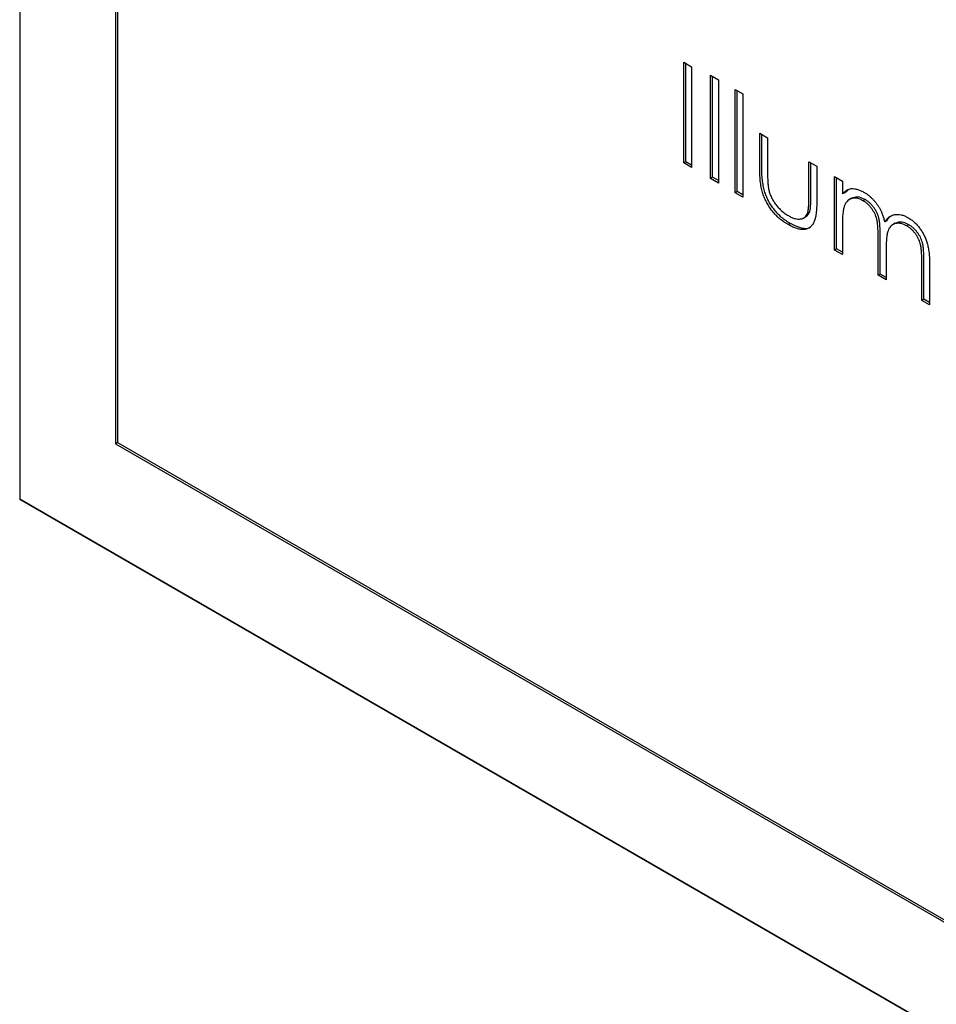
# Model space of a CAD drawing. Header units: millimetres. Extents: x 15 to 415, y 5 to 292.
# Tile 7 of 10: x 305 to 336, y 205 to 238. Entities that reach past the tile are written whole.
import ezdxf

# ---------------------------------------------------------------- set-up
doc = ezdxf.new("R2010")
doc.units = ezdxf.units.MM

msp = doc.modelspace()

# ---------------------------------------------------------------- linework, layer by layer
at = {"color": 7, "linetype": 'Continuous', "lineweight": 25}
for p, q in [((304.683, 271.286), (304.683, 221.886)), ((307.971, 265.591), (307.971, 223.784)), ((308.042, 265.469), (308.042, 223.825)), ((327.487, 236.878), (327.755, 236.723)), ((327.487, 233.422), (327.487, 236.878)), ((327.557, 233.462), (327.557, 236.837)), ((327.755, 236.723), (327.755, 233.266)), ((328.408, 236.435), (328.676, 236.28)), ((328.408, 232.89), (328.408, 236.435)), ((328.478, 232.931), (328.478, 236.394)), ((328.676, 236.28), (328.676, 232.735)), ((329.252, 235.948), (329.521, 235.793)), ((329.252, 232.402), (329.252, 235.948)), ((329.323, 232.443), (329.323, 235.907)), ((329.521, 235.793), (329.521, 232.247)), ((330.096, 234.441), (330.365, 234.286)), ((330.096, 233.234), (330.096, 234.441)), ((330.167, 233.275), (330.167, 234.4)), ((330.365, 234.286), (330.365, 233.114)), ((327.557, 233.462), (327.487, 233.422)), ((327.755, 233.266), (327.487, 233.422)), ((327.755, 233.348), (327.557, 233.462)), ((331.785, 233.466), (332.054, 233.311)), ((331.785, 232.295), (331.785, 233.466)), ((331.856, 232.335), (331.856, 233.425)), ((332.054, 233.311), (332.054, 232.081)), ((328.478, 232.931), (328.408, 232.89)), ((328.676, 232.816), (328.478, 232.931)), ((332.668, 232.957), (332.936, 232.802)), ((332.668, 230.431), (332.668, 232.957)), ((332.738, 230.471), (332.738, 232.916)), ((328.676, 232.735), (328.408, 232.89)), ((332.936, 232.802), (332.936, 232.363)), ((329.323, 232.443), (329.252, 232.402)), ((329.521, 232.247), (329.252, 232.402)), ((329.521, 232.329), (329.323, 232.443)), ((333.007, 232.403), (332.936, 232.363)), ((333.007, 232.403), (333.128, 232.503)), ((333.251, 232.213), (333.163, 232.162)), ((333.715, 232.168), (333.644, 232.127)), ((331.595, 231.531), (331.684, 231.582)), ((331.811, 231.745), (331.741, 231.705)), ((331.148, 231.346), (331.077, 231.305)), ((332.936, 231.338), (332.936, 230.276)), ((334.458, 231.439), (334.387, 231.398)), ((334.748, 231.352), (334.659, 231.301)), ((335.213, 231.303), (335.142, 231.262)), ((334.235, 229.607), (334.235, 230.892)), ((334.164, 229.567), (334.164, 230.851)), ((332.738, 230.471), (332.668, 230.431)), ((332.936, 230.276), (332.668, 230.431)), ((332.936, 230.357), (332.738, 230.471)), ((334.433, 230.394), (334.433, 229.412)), ((335.661, 228.703), (335.661, 230.072)), ((335.732, 228.743), (335.732, 230.113)), ((335.93, 229.916), (335.93, 228.547)), ((334.235, 229.607), (334.164, 229.567)), ((334.433, 229.412), (334.164, 229.567)), ((334.433, 229.493), (334.235, 229.607)), ((335.732, 228.743), (335.661, 228.703)), ((335.93, 228.547), (335.661, 228.703)), ((335.93, 228.629), (335.732, 228.743)), ((308.042, 223.825), (307.971, 223.784)), ((307.971, 223.784), (380.237, 182.066)), ((308.042, 223.825), (308.042, 223.825)), ((308.042, 223.825), (380.166, 182.188)), ((304.683, 221.886), (383.525, 176.371)), ((383.879, 176.167), (304.683, 221.886)), ((304.683, 221.886), (304.683, 221.886))]:
    msp.add_line(p, q, dxfattribs=at)
for points, knots in [([(331.148, 231.346), (331.121, 231.361), (331.069, 231.392), (330.992, 231.443), (330.918, 231.497), (330.848, 231.555), (330.782, 231.614), (330.718, 231.675), (330.658, 231.74), (330.602, 231.808), (330.549, 231.877), (330.499, 231.949), (330.453, 232.022), (330.41, 232.097), (330.371, 232.173), (330.335, 232.252), (330.303, 232.331), (330.274, 232.414), (330.248, 232.5), (330.226, 232.592), (330.208, 232.69), (330.193, 232.795), (330.181, 232.906), (330.173, 233.024), (330.168, 233.148), (330.167, 233.232), (330.167, 233.275)], [0, 0, 0, 0, 0.045152, 0.088727, 0.130534, 0.171071, 0.210096, 0.247769, 0.284849, 0.320986, 0.356387, 0.391549, 0.426191, 0.460511, 0.494971, 0.529534, 0.564576, 0.600096, 0.637535, 0.678213, 0.722583, 0.770182, 0.821879, 0.877067, 0.936524, 1, 1, 1, 1]), ([(331.077, 231.305), (331.05, 231.32), (330.998, 231.351), (330.921, 231.403), (330.848, 231.457), (330.778, 231.514), (330.711, 231.573), (330.647, 231.634), (330.588, 231.7), (330.531, 231.767), (330.478, 231.836), (330.428, 231.908), (330.382, 231.981), (330.339, 232.056), (330.3, 232.133), (330.265, 232.211), (330.232, 232.291), (330.203, 232.373), (330.178, 232.459), (330.155, 232.551), (330.137, 232.65), (330.122, 232.754), (330.11, 232.865), (330.102, 232.983), (330.097, 233.107), (330.097, 233.191), (330.096, 233.234)], [0, 0, 0, 0, 0.045152, 0.088727, 0.130534, 0.171071, 0.210096, 0.247769, 0.284849, 0.320986, 0.356387, 0.391549, 0.426191, 0.460511, 0.494971, 0.529534, 0.564576, 0.600096, 0.637535, 0.678213, 0.722583, 0.770182, 0.821879, 0.877067, 0.936524, 1, 1, 1, 1]), ([(330.365, 233.114), (330.365, 233.08), (330.365, 233.014), (330.367, 232.918), (330.371, 232.83), (330.375, 232.749), (330.381, 232.676), (330.388, 232.611), (330.396, 232.553), (330.404, 232.516), (330.408, 232.499)], [0, 0, 0, 0, 0.173617, 0.33212, 0.477936, 0.609932, 0.727032, 0.831671, 0.921715, 1, 1, 1, 1]), ([(330.408, 232.499), (330.413, 232.477), (330.425, 232.433), (330.446, 232.367), (330.471, 232.303), (330.499, 232.239), (330.532, 232.176), (330.568, 232.114), (330.607, 232.053), (330.665, 231.974), (330.744, 231.879), (330.848, 231.777), (330.961, 231.686), (331.039, 231.638), (331.079, 231.614)], [0, 0, 0, 0, 0.060487, 0.119716, 0.178086, 0.235971, 0.29461, 0.353536, 0.413161, 0.474545, 0.599234, 0.727029, 0.859695, 1, 1, 1, 1]), ([(331.741, 231.705), (331.744, 231.716), (331.752, 231.742), (331.761, 231.789), (331.768, 231.846), (331.775, 231.915), (331.78, 231.994), (331.782, 232.085), (331.785, 232.186), (331.785, 232.257), (331.785, 232.295)], [0, 0, 0, 0, 0.069693, 0.154074, 0.254591, 0.371465, 0.504755, 0.653494, 0.818953, 1, 1, 1, 1]), ([(331.811, 231.745), (331.815, 231.757), (331.823, 231.783), (331.831, 231.83), (331.839, 231.887), (331.846, 231.955), (331.85, 232.035), (331.853, 232.126), (331.856, 232.227), (331.856, 232.298), (331.856, 232.335)], [0, 0, 0, 0, 0.069693, 0.154074, 0.254591, 0.371465, 0.504755, 0.653494, 0.818953, 1, 1, 1, 1]), ([(332.936, 232.363), (332.96, 232.387), (333.007, 232.434), (333.083, 232.487), (333.159, 232.525), (333.213, 232.537), (333.24, 232.543)], [0, 0, 0, 0, 0.283595, 0.543395, 0.780646, 1, 1, 1, 1]), ([(333.24, 232.543), (333.276, 232.542), (333.346, 232.54), (333.459, 232.515), (333.574, 232.473), (333.652, 232.431), (333.691, 232.41)], [0, 0, 0, 0, 0.253734, 0.503035, 0.750014, 1, 1, 1, 1]), ([(333.715, 232.168), (333.625, 232.208), (333.448, 232.287), (333.311, 232.234), (333.243, 232.207)], [0, 0, 0, 0, 0.502515, 1, 1, 1, 1]), ([(333.691, 232.41), (333.717, 232.394), (333.769, 232.362), (333.847, 232.304), (333.922, 232.238), (333.994, 232.164), (334.063, 232.086), (334.125, 232.004), (334.181, 231.921), (334.231, 231.833), (334.276, 231.739), (334.317, 231.635), (334.355, 231.52), (334.376, 231.44), (334.387, 231.398)], [0, 0, 0, 0, 0.084152, 0.166532, 0.248836, 0.331246, 0.412957, 0.490494, 0.566156, 0.639987, 0.716765, 0.802144, 0.895833, 1, 1, 1, 1]), ([(332.054, 232.081), (332.053, 232.04), (332.052, 231.959), (332.048, 231.844), (332.04, 231.739), (332.027, 231.644), (332.013, 231.559), (331.994, 231.484), (331.972, 231.419), (331.947, 231.362), (331.918, 231.315), (331.886, 231.272), (331.85, 231.237), (331.811, 231.205), (331.769, 231.18), (331.723, 231.161), (331.674, 231.146), (331.621, 231.138), (331.565, 231.136), (331.505, 231.139), (331.442, 231.151), (331.376, 231.168), (331.306, 231.192), (331.233, 231.223), (331.156, 231.26), (331.104, 231.29), (331.077, 231.305)], [0, 0, 0, 0, 0.06221, 0.120696, 0.175548, 0.226191, 0.273711, 0.317302, 0.357837, 0.395428, 0.431089, 0.466097, 0.501015, 0.535424, 0.570174, 0.604765, 0.640093, 0.675939, 0.712225, 0.749455, 0.787601, 0.826784, 0.867829, 0.91016, 0.953939, 1, 1, 1, 1]), ([(333.644, 232.127), (333.611, 232.144), (333.547, 232.179), (333.451, 232.207), (333.359, 232.217), (333.272, 232.209), (333.192, 232.182), (333.122, 232.137), (333.063, 232.073), (333.024, 232.005), (332.999, 231.939), (332.982, 231.88), (332.968, 231.812), (332.957, 231.734), (332.946, 231.649), (332.941, 231.553), (332.937, 231.45), (332.936, 231.376), (332.936, 231.338)], [0, 0, 0, 0, 0.068677, 0.136871, 0.206114, 0.277538, 0.349772, 0.421251, 0.492911, 0.567027, 0.606614, 0.649704, 0.697303, 0.749086, 0.804881, 0.865485, 0.930237, 1, 1, 1, 1]), ([(334.164, 230.851), (334.164, 230.887), (334.164, 230.957), (334.162, 231.058), (334.158, 231.152), (334.152, 231.237), (334.145, 231.313), (334.137, 231.382), (334.127, 231.442), (334.111, 231.511), (334.087, 231.591), (334.047, 231.684), (333.998, 231.774), (333.94, 231.86), (333.875, 231.941), (333.803, 232.013), (333.725, 232.077), (333.672, 232.11), (333.644, 232.127)], [0, 0, 0, 0, 0.08253, 0.158779, 0.227738, 0.289946, 0.345499, 0.393896, 0.436374, 0.472122, 0.536384, 0.599078, 0.661948, 0.726311, 0.791771, 0.858647, 0.927305, 1, 1, 1, 1]), ([(334.235, 230.892), (334.235, 230.928), (334.235, 230.998), (334.233, 231.099), (334.228, 231.193), (334.223, 231.277), (334.216, 231.354), (334.208, 231.422), (334.198, 231.483), (334.182, 231.552), (334.157, 231.632), (334.118, 231.725), (334.069, 231.815), (334.011, 231.901), (333.946, 231.982), (333.874, 232.054), (333.796, 232.118), (333.742, 232.151), (333.715, 232.168)], [0, 0, 0, 0, 0.08253, 0.158779, 0.227738, 0.289946, 0.345499, 0.393896, 0.436374, 0.472122, 0.536384, 0.599078, 0.661948, 0.726311, 0.791771, 0.858647, 0.927305, 1, 1, 1, 1]), ([(331.079, 231.614), (331.119, 231.592), (331.197, 231.55), (331.308, 231.51), (331.41, 231.492), (331.502, 231.497), (331.582, 231.52), (331.649, 231.563), (331.704, 231.623), (331.728, 231.677), (331.741, 231.705)], [0, 0, 0, 0, 0.144632, 0.279837, 0.408371, 0.533043, 0.653596, 0.770016, 0.884339, 1, 1, 1, 1]), ([(331.67, 231.585), (331.689, 231.593), (331.754, 231.62), (331.787, 231.693), (331.811, 231.745)], [0, 0, 0, 0, 0.285818, 1, 1, 1, 1]), ([(334.387, 231.398), (334.399, 231.416), (334.422, 231.451), (334.46, 231.497), (334.501, 231.537), (334.544, 231.571), (334.589, 231.6), (334.636, 231.623), (334.685, 231.641), (334.753, 231.655), (334.842, 231.661), (334.954, 231.645), (335.07, 231.609), (335.149, 231.567), (335.189, 231.545)], [0, 0, 0, 0, 0.071766, 0.141226, 0.209116, 0.27484, 0.339483, 0.402476, 0.464942, 0.526833, 0.647415, 0.765562, 0.881615, 1, 1, 1, 1]), ([(334.458, 231.439), (334.503, 231.511), (334.558, 231.595), (334.646, 231.624), (334.66, 231.629)], [0, 0, 0, 0, 0.8423027, 1, 1, 1, 1]), ([(331.856, 231.234), (331.855, 231.232), (331.783, 231.149), (331.524, 231.163), (331.273, 231.285), (331.148, 231.346)], [0, 0, 0, 0, 0.010476, 0.50406, 1, 1, 1, 1]), ([(335.142, 231.262), (335.108, 231.28), (335.041, 231.316), (334.944, 231.345), (334.849, 231.356), (334.762, 231.345), (334.682, 231.318), (334.612, 231.27), (334.555, 231.203), (334.517, 231.134), (334.492, 231.065), (334.476, 231.002), (334.463, 230.928), (334.452, 230.843), (334.444, 230.746), (334.437, 230.639), (334.434, 230.521), (334.433, 230.437), (334.433, 230.394)], [0, 0, 0, 0, 0.068158, 0.134707, 0.201865, 0.270788, 0.340024, 0.408083, 0.476813, 0.547346, 0.58564, 0.628865, 0.677153, 0.730803, 0.789807, 0.854325, 0.924365, 1, 1, 1, 1]), ([(335.213, 231.303), (335.151, 231.333), (335.027, 231.393), (334.863, 231.402), (334.779, 231.361), (334.741, 231.342)], [0, 0, 0, 0, 0.3530893, 0.7062589, 1, 1, 1, 1]), ([(335.661, 230.072), (335.661, 230.105), (335.661, 230.167), (335.659, 230.257), (335.654, 230.341), (335.649, 230.417), (335.642, 230.487), (335.633, 230.549), (335.623, 230.605), (335.607, 230.67), (335.582, 230.745), (335.543, 230.834), (335.494, 230.92), (335.437, 231.002), (335.372, 231.08), (335.301, 231.15), (335.224, 231.213), (335.17, 231.245), (335.142, 231.262)], [0, 0, 0, 0, 0.078343, 0.150563, 0.216151, 0.27568, 0.328707, 0.375904, 0.417302, 0.452693, 0.517265, 0.581217, 0.645322, 0.712024, 0.78013, 0.850218, 0.922649, 1, 1, 1, 1]), ([(335.189, 231.545), (335.226, 231.523), (335.298, 231.478), (335.402, 231.393), (335.5, 231.295), (335.59, 231.185), (335.671, 231.066), (335.742, 230.939), (335.802, 230.806), (335.841, 230.69), (335.867, 230.592), (335.883, 230.513), (335.898, 230.427), (335.91, 230.336), (335.918, 230.239), (335.925, 230.136), (335.929, 230.027), (335.93, 229.954), (335.93, 229.916)], [0, 0, 0, 0, 0.075604, 0.147965, 0.218797, 0.28947, 0.359724, 0.429708, 0.500497, 0.574429, 0.613947, 0.657155, 0.703973, 0.754939, 0.809707, 0.868833, 0.932385, 1, 1, 1, 1]), ([(335.732, 230.113), (335.732, 230.145), (335.732, 230.208), (335.729, 230.298), (335.725, 230.382), (335.72, 230.458), (335.713, 230.527), (335.704, 230.59), (335.694, 230.646), (335.678, 230.71), (335.652, 230.786), (335.613, 230.875), (335.564, 230.96), (335.507, 231.043), (335.443, 231.121), (335.372, 231.191), (335.294, 231.253), (335.241, 231.286), (335.213, 231.303)], [0, 0, 0, 0, 0.078343, 0.150563, 0.216151, 0.27568, 0.328707, 0.375904, 0.417302, 0.452693, 0.517265, 0.581217, 0.645322, 0.712024, 0.78013, 0.850218, 0.922649, 1, 1, 1, 1])]:
    msp.add_open_spline(points, degree=3, knots=knots, dxfattribs=at)

doc.saveas('drawing.dxf')
